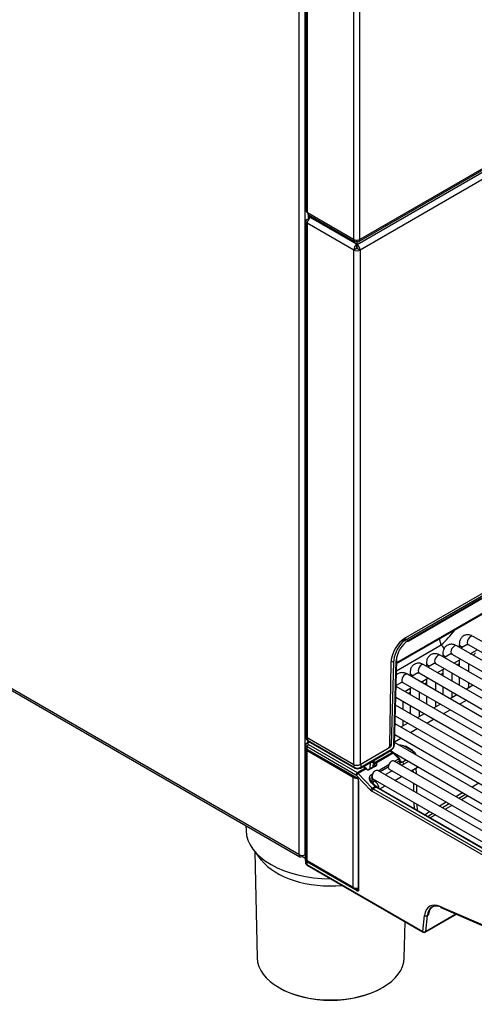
# Model space of a CAD drawing. Header units: millimetres. Extents: x -40 to 419, y 0 to 295.
# Tile 58 of 85: x 335 to 347, y 79 to 105. Entities that reach past the tile are written whole.
import ezdxf

# ---------------------------------------------------------------- set-up
doc = ezdxf.new("R2010")
doc.units = ezdxf.units.MM
doc.layers.add('BW4C_TWINTOWER_H', color=7, linetype='Continuous')
doc.layers.add('Standard', color=7, linetype='Continuous')

# ---------------------------------------------------------------- blocks, each defined once
blk = doc.blocks.new('SE')
at = {"layer": 'BW4C_TWINTOWER_H', "color": 7, "linetype": 'Continuous'}
for p, q in [((342.746, 117.991), (342.746, 83.404)), ((342.916, 83.404), (342.916, 117.991)), ((342.94, 117.827), (342.94, 100.343)), ((342.975, 100.295), (342.975, 117.779)), ((344.187, 117.079), (344.187, 99.595)), ((344.354, 99.595), (344.354, 117.079)), ((342.746, 83.404), (309.682, 102.494)), ((309.707, 102.439), (342.771, 83.349)), ((344.277, 99.463), (349.532, 102.496)), ((344.329, 99.541), (349.491, 102.521)), ((349.458, 102.542), (344.354, 99.595)), ((349.722, 102.41), (344.362, 99.316)), ((344.187, 99.595), (342.975, 100.295)), ((342.934, 100.071), (342.934, 86.533)), ((342.969, 100.12), (342.99, 100.132)), ((344.192, 99.316), (342.969, 100.022)), ((342.969, 100.022), (342.969, 86.484)), ((342.99, 100.218), (342.99, 100.136)), ((342.999, 100.241), (344.211, 99.541)), ((343.054, 100.169), (343.004, 100.198)), ((343.004, 100.122), (343.004, 100.198)), ((343.054, 100.169), (344.27, 99.467)), ((344.265, 99.544), (344.265, 99.575)), ((344.27, 99.575), (344.27, 99.467)), ((344.275, 99.575), (344.275, 99.544)), ((344.277, 99.463), (344.277, 99.543)), ((344.263, 99.357), (344.192, 99.316)), ((344.192, 85.778), (344.192, 99.316)), ((344.27, 99.458), (344.27, 99.467)), ((344.27, 99.375), (344.27, 99.458)), ((344.277, 99.381), (344.277, 99.463)), ((344.291, 99.357), (344.362, 99.316)), ((344.362, 99.316), (344.362, 85.778)), ((359.298, 96.978), (345.469, 88.994)), ((359.29, 96.978), (345.477, 89.003)), ((359.147, 96.96), (345.557, 89.114)), ((345.62, 89.024), (359.125, 96.821)), ((345.631, 89.047), (359.135, 96.844)), ((345.32, 88.43), (357.556, 95.494)), ((345.321, 88.463), (357.576, 95.538)), ((356.453, 83.882), (347.331, 89.148)), ((345.316, 88.242), (346.493, 88.922)), ((346.493, 88.922), (346.449, 89.082)), ((356.021, 83.633), (346.9, 88.899)), ((346.967, 88.938), (346.967, 88.861)), ((347.173, 88.934), (347.007, 88.837)), ((347.206, 88.932), (356.328, 83.665)), ((355.59, 83.384), (346.468, 88.65)), ((346.535, 88.689), (346.535, 88.612)), ((346.742, 88.685), (346.575, 88.588)), ((346.775, 88.683), (355.896, 83.416)), ((347.257, 88.693), (347.438, 88.798)), ((345.169, 88.448), (345.136, 86.265)), ((345.172, 88.503), (345.238, 88.466)), ((345.238, 88.466), (345.18, 86.289)), ((345.25, 86.287), (345.308, 88.504)), ((345.264, 86.307), (345.323, 88.524)), ((355.159, 83.135), (346.037, 88.401)), ((346.104, 88.44), (346.104, 88.363)), ((346.311, 88.436), (346.144, 88.339)), ((346.343, 88.434), (355.465, 83.167)), ((346.825, 88.444), (347.007, 88.549)), ((346.967, 88.526), (346.967, 88.363)), ((347.217, 88.218), (347.217, 88.428)), ((354.727, 82.886), (345.606, 88.152)), ((345.673, 88.191), (345.673, 88.114)), ((345.879, 88.186), (345.713, 88.09)), ((345.912, 88.185), (355.034, 82.918)), ((346.394, 88.195), (346.575, 88.3)), ((346.535, 88.172), (346.484, 88.143)), ((346.535, 88.277), (346.535, 88.114)), ((346.785, 87.969), (346.785, 88.179)), ((345.448, 87.937), (345.305, 87.855)), ((345.481, 87.936), (354.602, 82.669)), ((345.963, 87.946), (346.144, 88.051)), ((346.104, 87.923), (346.053, 87.894)), ((346.104, 88.028), (346.104, 87.865)), ((346.354, 87.72), (346.354, 87.93)), ((346.967, 88.074), (346.967, 87.865)), ((347.337, 87.86), (347.155, 87.756)), ((347.217, 87.791), (347.217, 87.93)), ((354.296, 82.637), (345.305, 87.828)), ((345.531, 87.697), (345.713, 87.802)), ((345.673, 87.674), (345.622, 87.645)), ((345.673, 87.779), (345.673, 87.615)), ((345.923, 87.471), (345.923, 87.681)), ((346.535, 87.825), (346.535, 87.615)), ((346.905, 87.611), (346.724, 87.507)), ((346.785, 87.542), (346.785, 87.681)), ((353.865, 82.388), (345.292, 87.337)), ((345.297, 87.544), (354.171, 82.42)), ((345.491, 87.222), (345.491, 87.431)), ((345.673, 87.327), (345.673, 87.117)), ((346.104, 87.576), (346.104, 87.366)), ((346.474, 87.362), (346.293, 87.258)), ((346.354, 87.293), (346.354, 87.431)), ((346.974, 87.362), (347.155, 87.467)), ((346.043, 87.113), (345.861, 87.008)), ((345.923, 87.044), (345.923, 87.182)), ((346.543, 87.113), (346.724, 87.218)), ((353.433, 82.139), (345.279, 86.847)), ((345.284, 87.053), (353.74, 82.171)), ((345.611, 86.864), (345.43, 86.759)), ((345.491, 86.795), (345.491, 86.933)), ((346.111, 86.864), (346.293, 86.969)), ((345.271, 86.562), (353.308, 81.922)), ((345.68, 86.615), (345.861, 86.72)), ((342.933, 86.312), (342.922, 86.213)), ((342.938, 86.515), (342.94, 86.461)), ((342.969, 86.484), (344.192, 85.778)), ((342.973, 86.482), (342.975, 86.414)), ((342.975, 86.414), (344.206, 85.703)), ((343.006, 86.38), (342.975, 86.361)), ((342.985, 86.392), (344.217, 85.681)), ((343.021, 86.371), (343.001, 86.359)), ((343.002, 86.302), (344.285, 85.562)), ((345.137, 86.314), (345.18, 86.289)), ((345.266, 86.376), (345.43, 86.471)), ((353.002, 81.89), (345.266, 86.356)), ((342.934, 86.184), (342.934, 83.29)), ((342.966, 86.241), (342.96, 86.184)), ((342.96, 86.184), (344.277, 85.423)), ((344.249, 85.5), (342.966, 86.241)), ((342.966, 86.17), (344.286, 85.408)), ((342.969, 86.136), (342.997, 86.152)), ((344.178, 85.438), (342.969, 86.136)), ((342.969, 83.241), (342.969, 86.136)), ((344.362, 85.778), (345.101, 86.205)), ((344.366, 85.681), (345.168, 86.144)), ((345.144, 86.228), (344.376, 85.785)), ((344.376, 85.704), (345.178, 86.167)), ((344.756, 85.834), (345.205, 86.093)), ((345.232, 86.072), (344.781, 85.812)), ((345.144, 86.228), (345.129, 86.237)), ((345.205, 86.093), (345.142, 86.129)), ((345.23, 86.096), (345.157, 86.138)), ((345.232, 86.072), (345.205, 86.093)), ((345.376, 85.925), (345.232, 86.072)), ((345.398, 85.93), (345.254, 86.077)), ((345.26, 86.071), (352.877, 81.673)), ((345.714, 86.146), (345.531, 86.252)), ((345.739, 86.149), (345.556, 86.255)), ((345.822, 86.035), (345.822, 86.046)), ((344.206, 85.703), (344.206, 85.771)), ((344.376, 85.785), (344.376, 85.704)), ((344.628, 85.817), (344.464, 85.723)), ((344.624, 85.675), (344.628, 85.817)), ((344.699, 85.818), (344.696, 85.714)), ((344.735, 85.798), (344.699, 85.818)), ((344.72, 85.854), (344.756, 85.834)), ((344.734, 85.736), (344.742, 85.793)), ((344.754, 85.751), (344.757, 85.771)), ((344.766, 85.827), (344.781, 85.812)), ((344.832, 85.611), (345.118, 85.776)), ((352.571, 81.641), (345.252, 85.866)), ((345.263, 85.86), (345.376, 85.925)), ((345.398, 85.874), (345.318, 85.828)), ((345.399, 85.838), (345.398, 85.874)), ((345.414, 85.86), (345.412, 85.896)), ((345.413, 85.875), (345.47, 85.842)), ((345.632, 85.856), (345.451, 85.751)), ((345.47, 85.842), (345.563, 85.896)), ((344.285, 85.562), (344.493, 85.682)), ((344.519, 85.661), (344.311, 85.54)), ((344.311, 85.54), (344.68, 85.156)), ((344.493, 85.682), (344.443, 85.711)), ((344.508, 85.683), (344.456, 85.713)), ((344.464, 85.723), (344.465, 85.708)), ((344.519, 85.661), (344.493, 85.682)), ((344.533, 85.663), (344.508, 85.683)), ((344.521, 85.658), (344.519, 85.661)), ((344.539, 85.657), (344.528, 85.668)), ((344.718, 85.727), (344.582, 85.649)), ((344.768, 85.734), (344.605, 85.641)), ((344.663, 85.513), (344.686, 85.527)), ((344.754, 85.755), (344.747, 85.743)), ((352.139, 81.392), (344.821, 85.617)), ((345.101, 85.703), (344.886, 85.579)), ((345.201, 85.607), (345.02, 85.502)), ((345.127, 85.65), (352.446, 81.424)), ((345.701, 85.607), (345.867, 85.703)), ((345.76, 85.573), (345.758, 85.64)), ((345.838, 85.528), (345.833, 85.683)), ((344.178, 85.438), (344.206, 85.454)), ((344.178, 82.542), (344.178, 85.438)), ((344.631, 85.105), (344.263, 85.49)), ((344.311, 85.362), (344.311, 82.486)), ((344.319, 85.349), (344.319, 82.476)), ((344.751, 85.197), (344.665, 85.285)), ((344.774, 85.202), (344.672, 85.306)), ((344.687, 85.407), (344.69, 85.308)), ((344.696, 85.401), (352.014, 81.175)), ((344.77, 85.358), (344.703, 85.319)), ((345.27, 85.358), (345.451, 85.462)), ((345.776, 85.066), (345.769, 85.279)), ((351.639, 81.05), (344.671, 85.073)), ((344.68, 85.156), (344.751, 85.197)), ((344.778, 85.176), (344.706, 85.135)), ((344.706, 85.135), (351.674, 81.111)), ((344.778, 85.176), (344.751, 85.197)), ((344.803, 85.179), (344.773, 85.203)), ((351.746, 81.153), (344.778, 85.176)), ((351.744, 81.171), (344.801, 85.18)), ((344.881, 85.133), (345.02, 85.213)), ((345.854, 85.021), (345.847, 85.234)), ((345.79, 84.609), (345.785, 84.772)), ((347.204, 84.948), (347.023, 84.843)), ((345.868, 84.564), (345.863, 84.727)), ((346.773, 84.699), (346.592, 84.594)), ((346.342, 84.45), (346.203, 84.37)), ((341.355, 84.167), (341.358, 84.039)), ((341.552, 83.53), (341.759, 83.263)), ((341.59, 83.481), (341.649, 80.685)), ((342.831, 83.384), (342.831, 83.355)), ((342.916, 83.306), (342.831, 83.355)), ((342.916, 83.388), (342.901, 83.397)), ((342.902, 83.397), (342.916, 83.39)), ((342.916, 83.404), (342.916, 83.39)), ((342.916, 83.39), (342.934, 83.4)), ((342.934, 83.398), (342.916, 83.388)), ((342.916, 83.388), (342.916, 83.306)), ((342.934, 83.317), (342.916, 83.306)), ((342.919, 83.281), (342.919, 83.195)), ((342.954, 83.215), (342.954, 83.145)), ((344.277, 82.451), (342.954, 83.215)), ((344.178, 82.542), (342.969, 83.241)), ((342.954, 83.146), (342.954, 83.145)), ((342.954, 83.146), (342.954, 83.144)), ((342.954, 83.145), (346.007, 81.383)), ((342.954, 83.144), (346.007, 81.382)), ((342.964, 83.123), (346.017, 81.36)), ((344.225, 82.526), (344.295, 82.486)), ((344.295, 82.486), (344.311, 82.498)), ((346.148, 81.813), (346.205, 81.968)), ((346.176, 81.897), (346.148, 81.813)), ((346.467, 82.042), (351.956, 79.651)), ((346.482, 82.017), (351.971, 79.626)), ((345.519, 80.685), (345.54, 81.636)), ((346.007, 81.383), (346.054, 81.804)), ((346.067, 81.36), (346.894, 81.837)), ((346.077, 81.378), (346.881, 81.843)), ((346.125, 81.799), (346.077, 81.379)), ((346.148, 81.813), (346.125, 81.799)), ((346.007, 81.382), (346.007, 81.383)), ((346.077, 81.379), (346.077, 81.378))]:
    blk.add_line(p, q, dxfattribs=at)
for centre, radius, start, end in [((344.209, 91.371), 3.349, 313.002, 321.9683), ((346.02, 88.449), 0.713, 123.0406, 175.5236), ((345.051, 86.324), 0.214, 303.0911, 355.4518), ((345.093, 86.299), 0.157, 302.7846, 355.7796), ((345.389, 85.977), 0.309, 62.7003, 90.2937), ((345.173, 85.997), 0.114, 44.123, 59.5913), ((344.664, 85.745), 0.0808, 64.7565, 116.6778), ((344.746, 85.815), 0.0471, 123.1565, 175.6843), ((344.727, 85.775), 0.0234, 27.549, 51.2952), ((345.362, 85.895), 0.05, 1.7698, 44.398), ((344.291, 85.863), 0.181, 242.0766, 298.044), ((344.291, 85.828), 0.165, 243.1543, 296.8466), ((344.576, 85.708), 0.0734, 222.5652, 293.517), ((344.226, 85.345), 0.0931, 2.5733, 57.0219), ((344.266, 85.364), 0.0542, 10.5108, 57.352), ((397.339, -2.188), 100.678, 119.67945, 119.79921), ((397.339, -2.188), 100.678, 119.96452, 120.08413), ((397.339, -2.188), 100.678, 120.24849, 120.36721), ((461.382, -112.995), 228.58, 120.11206, 120.16444), ((461.382, -112.995), 228.58, 119.98727, 120.03977), ((397.339, -2.188), 100.678, 120.53009, 120.61982), ((461.382, -112.995), 228.58, 120.23647, 120.27628), ((344.324, 82.448), 0.0475, 128.4489, 176.7544), ((346.042, 81.404), 0.05, 240, 300)]:
    blk.add_arc(centre, radius, start, end, dxfattribs=at)
for centre, major_axis, ratio, start_param, end_param in [((343.058, 100.343), (0.118, 0), 0.57735, 3.141593, 3.926991), ((343.058, 100.343), (0.059, 0.102), 0.57735, 2.356195, 3.141593), ((343.054, 100.071), (0.12, 0), 0.57735, 2.356194, 3.926991), ((343.054, 100.071), (-0.06, -0.104), 0.57735, 3.926991, 5.497787), ((343.04, 100.218), (0.05, 0), 0.57735, 2.356194, 3.926991), ((343.04, 100.136), (0.05, 0), 0.57735, 3.141593, 3.839985), ((344.27, 99.643), (-0.118, 0), 0.57735, 0.785398, 2.356194), ((344.27, 99.643), (0.059, 0.102), 0.57735, 2.356195, 3.867031), ((344.27, 99.643), (-0.059, 0.102), 0.57735, 2.416155, 3.926991), ((344.277, 99.365), (0.06, 0.104), 0.57735, 0.868828, 2.356195), ((344.277, 99.365), (0.12, 0), 0.57735, 3.926991, 5.497787), ((344.277, 99.365), (0.01, 0.0173), 0.57735, 1.308997, 2.356195), ((344.277, 99.365), (0.02, 0), 0.57735, 3.926991, 5.497787), ((344.277, 99.365), (0.06, -0.104), 0.57735, 0.785398, 2.356194), ((344.277, 99.365), (-0.01, 0.0173), 0.57735, 3.926991, 5.497787), ((347.268, 89.04), (-0.063, -0.108), 0.57735, 3.141593, 6.283185), ((345.557, 88.665), (0.275, 0.476), 0.57735, 0.785398, 2.338741), ((345.626, 88.682), (0.28, 0.473), 0.569744, 1.221759, 2.345117), ((345.595, 89.068), (-0.025, 0.0433), 0.57735, 2.356194, 3.141593), ((345.595, 89.068), (-0.025, 0.0433), 0.57735, 3.141593, 3.913901), ((346.348, 88.545), (-0.3, 0.52), 0.57735, 4.93619, 5.149317), ((346.837, 88.791), (-0.063, -0.108), 0.57735, 3.141593, 6.283185), ((347.092, 88.938), (-0.125, 0), 0.57735, 6.282688, 7.598877), ((346.406, 88.542), (-0.063, -0.108), 0.57735, 3.141593, 6.283185), ((346.66, 88.689), (-0.125, 0), 0.57735, 6.282688, 7.598877), ((347.108, 89.96), (-1.281, -1.764), 0.450394, 1.127469, 1.171839), ((346.803, 90.075), (-1.071, -1.922), 0.587337, 1.105116, 1.151175), ((345.273, 88.525), (-0.05, 0.0013), 0.574694, 2.37151, 3.942078), ((345.974, 88.293), (-0.063, -0.108), 0.57735, 3.141593, 6.283185), ((346.229, 88.44), (-0.125, 0), 0.57735, 6.282688, 7.598877), ((347.108, 89.96), (-1.281, -1.764), 0.450394, 0.884088, 0.921632), ((345.543, 88.044), (-0.063, -0.108), 0.57735, 3.141593, 6.283185), ((345.798, 88.191), (-0.125, 0), 0.57735, 6.282688, 7.598877), ((345.366, 87.942), (-0.125, 0), 0.57735, 1.067515, 1.315692), ((343.054, 86.533), (0.12, 0), 0.57735, 3.141593, 3.926991), ((343.001, 86.318), (0.0256, -0.043), 0.586122, 3.141593, 3.797054), ((343.002, 86.261), (-0.025, -0.0433), 0.57735, 3.926991, 5.497787), ((343.051, 86.331), (0.0703, -0.0005), 0.577318, 2.378873, 3.934473), ((343.01, 86.436), (0.025, 0.0433), 0.57735, 2.373648, 3.141593), ((343.001, 86.318), (0.0256, -0.043), 0.586122, 2.348421, 3.141593), ((345.145, 86.269), (0.0255, 0.043), 0.569744, 3.933367, 5.48671), ((345.214, 86.308), (-0.05, 0.0013), 0.574694, 2.37151, 3.141593), ((343.054, 86.182), (0.12, -0.003), 0.55877, 3.156469, 3.941867), ((342.981, 86.196), (0.015, 0.026), 0.57735, 2.356195, 3.141593), ((345.101, 86.245), (-0.025, -0.0433), 0.57735, 0.785398, 2.338741), ((345.143, 86.188), (-0.025, 0.0433), 0.57735, 3.141593, 3.913901), ((345.205, 86.052), (-0.025, -0.0433), 0.57735, 3.14161, 3.926991), ((345.219, 86.042), (-0.0357, -0.035), 0.311422, 3.141593, 4.053904), ((345.531, 86.211), (-0.025, -0.0433), 0.57735, 3.141593, 3.926991), ((345.714, 86.106), (-0.025, -0.0433), 0.57735, 3.141593, 3.926991), ((345.714, 86.106), (-0.025, -0.0433), 0.57735, 2.391235, 3.141593), ((344.277, 85.827), (-0.12, 0), 0.57735, 0.785398, 2.356194), ((344.756, 85.809), (0.015, 0.026), 0.57735, 0.785398, 2.321155), ((344.733, 85.739), (-0.0331, 0.0617), 0.597209, -0.914599, -0.766606), ((344.763, 85.804), (-0.0181, -0.0239), 0.488885, 3.992972, 5.529111), ((344.773, 85.793), (-0.0251, -0.0164), 0.433114, 4.127654, 5.719458), ((344.754, 85.751), (-0.0481, 0.0877), 0.591335, -0.920508, -0.772515), ((345.189, 85.758), (0.063, 0.108), 0.57735, 0, 3.141593), ((345.362, 85.895), (-0.0357, -0.035), 0.311422, 3.141593, 4.053904), ((345.362, 85.895), (0.025, -0.0433), 0.57735, 0.785398, 1.972222), ((345.362, 85.895), (-0.05, -0.0015), 0.597222, 2.33805, 3.141593), ((345.364, 85.858), (-0.05, -0.0015), 0.597222, 2.33805, 3.141593), ((345.505, 85.903), (0.075, 0.13), 0.57735, 2.391235, 3.772925), ((345.47, 85.924), (0.05, 0.0866), 0.57735, 3.147878, 3.926991), ((345.47, 85.801), (-0.025, 0.0433), 0.57735, 3.961922, 5.497787), ((344.242, 85.725), (0.025, 0.0433), 0.57735, 2.373648, 3.141233), ((344.285, 85.521), (-0.025, -0.0433), 0.57735, 3.926991, 5.497787), ((344.298, 85.51), (-0.0361, -0.0346), 0.319031, 4.057358, 5.628155), ((344.285, 85.48), (-0.05, 0.0866), 0.57735, 5.113815, 5.497787), ((344.341, 85.725), (-0.025, 0.0433), 0.57735, 3.141903, 3.913901), ((344.493, 85.657), (-0.015, -0.026), 0.57735, 3.140933, 3.926991), ((344.511, 85.642), (-0.0214, -0.021), 0.311422, 3.139489, 4.053904), ((344.659, 85.655), (-0.05, 0.0007), 0.567188, 4.988964, 5.506212), ((344.758, 85.509), (0.063, 0.108), 0.57735, 0, 3.141593), ((345.805, 85.811), (0.063, -0.108), 0.57735, 0, 0.221821), ((344.263, 85.484), (-0.12, 0.003), 0.55877, 0.800275, 1.651935), ((344.249, 85.46), (-0.025, 0.0433), 0.57735, 5.113815, 5.497787), ((344.765, 85.211), (0.063, -0.108), 0.57735, 0.684638, 3.56011), ((344.666, 85.126), (-0.0361, -0.0346), 0.319031, 4.057358, 5.628155), ((344.671, 85.196), (0.075, -0.13), 0.57735, 5.113815, 5.497787), ((344.706, 85.094), (-0.025, -0.0433), 0.57735, 3.926991, 5.497787), ((344.706, 85.216), (0.05, -0.0866), 0.57735, 5.113815, 5.497787), ((343.584, 84.055), (-2.227, 0), 0.57735, 0.012343, 1.567165), ((343.584, 83.735), (-2, 0), 0.57735, 0.420534, 1.720379), ((342.831, 83.453), (0.06, 0.104), 0.57735, 2.356195, 3.926991), ((342.831, 83.453), (-0.12, 0), 0.57735, 0.785398, 2.356194), ((343.038, 83.198), (0.12, 0.004), 0.597148, 3.013487, 3.908918), ((343.039, 83.198), (0.12, 0.004), 0.597134, 3.122877, 3.908274), ((343.054, 83.293), (0.12, 0.003), 0.595349, 3.124705, 3.910103), ((342.975, 83.227), (-0.015, -0.026), 0.57735, 4.420686, 5.497787), ((342.989, 83.166), (0.025, 0.0433), 0.57735, 2.391235, 3.141593), ((344.263, 82.595), (0.12, 0.003), 0.595349, 3.910103, 4.99051), ((346.525, 81.466), (0.335, -0.58), 0.57735, 2.478368, 3.804818), ((346.56, 81.486), (0.31, -0.537), 0.57735, 2.478368, 3.804818), ((346.502, 82.063), (0.02, 0.0458), 0.643408, 2.287173, 3.141593), ((346.09, 81.824), (0.0497, -0.0056), 0.643408, 3.996013, 5.566809), ((346.042, 81.404), (0.0498, -0.0049), 0.653362, 3.990316, 5.556842), ((346.042, 81.404), (0.0498, -0.0041), 0.663095, 3.980348, 5.546875), ((346.042, 81.404), (0.025, 0.0433), 0.57735, 2.391235, 3.141593), ((346.042, 81.404), (-0.025, 0.0433), 0.57735, 3.141593, 3.804818), ((343.584, 80.699), (1.935, 0), 0.57735, 3.153936, 6.270842), ((343.584, 80.659), (-1.885, 0), 0.57735, 0.790451, 2.351142)]:
    blk.add_ellipse(centre, major_axis=major_axis, ratio=ratio, start_param=start_param, end_param=end_param, dxfattribs=at)
for points, degree, knots in [([(347.331, 89.148), (347.303, 89.162), (347.252, 89.187), (347.159, 89.194), (347.07, 89.162), (347.006, 89.098), (346.972, 89.018), (346.968, 88.966), (346.967, 88.938)], 3, [0, 0, 0, 0, 0.156844, 0.343804, 0.513322, 0.689127, 0.857033, 1, 1, 1, 1]), ([(345.477, 89.003), (345.489, 89.017), (345.499, 89.031), (345.52, 89.057), (345.53, 89.07), (345.55, 89.095), (345.559, 89.107), (345.57, 89.12), (345.573, 89.123), (345.575, 89.126)], 3, [0, 0, 0, 0, 0.25, 0.25, 0.5, 0.5, 0.75, 0.75, 0.8103738, 0.8103738, 0.8103738, 0.8103738]), ([(346.9, 88.899), (346.872, 88.913), (346.82, 88.938), (346.728, 88.945), (346.639, 88.913), (346.574, 88.849), (346.54, 88.769), (346.537, 88.717), (346.535, 88.689)], 3, [0, 0, 0, 0, 0.156844, 0.343804, 0.513322, 0.689127, 0.857033, 1, 1, 1, 1]), ([(347.188, 88.939), (347.188, 88.939), (347.192, 88.939), (347.201, 88.934), (347.206, 88.932)], 3, [0.3041206, 0.3041206, 0.3041206, 0.3041206, 0.6656761, 1, 1, 1, 1]), ([(346.468, 88.65), (346.441, 88.664), (346.389, 88.689), (346.297, 88.696), (346.208, 88.664), (346.143, 88.6), (346.109, 88.52), (346.105, 88.468), (346.104, 88.44)], 3, [0, 0, 0, 0, 0.156844, 0.343804, 0.513322, 0.689127, 0.857033, 1, 1, 1, 1]), ([(346.757, 88.69), (346.756, 88.69), (346.761, 88.69), (346.769, 88.685), (346.775, 88.683)], 3, [0.3041206, 0.3041206, 0.3041206, 0.3041206, 0.6656761, 1, 1, 1, 1]), ([(346.037, 88.401), (346.009, 88.415), (345.958, 88.44), (345.865, 88.447), (345.776, 88.415), (345.712, 88.351), (345.678, 88.271), (345.674, 88.219), (345.673, 88.191)], 3, [0, 0, 0, 0, 0.156844, 0.343804, 0.513322, 0.689127, 0.857033, 1, 1, 1, 1]), ([(346.325, 88.441), (346.325, 88.441), (346.329, 88.441), (346.338, 88.436), (346.343, 88.434)], 3, [0.3041206, 0.3041206, 0.3041206, 0.3041206, 0.6656761, 1, 1, 1, 1]), ([(345.606, 88.152), (345.578, 88.166), (345.526, 88.191), (345.434, 88.198), (345.358, 88.171), (345.321, 88.141), (345.309, 88.128)], 3, [0, 0, 0, 0, 0.1568443, 0.3438039, 0.5133219, 0.6138745, 0.6138745, 0.6138745, 0.6138745]), ([(345.894, 88.192), (345.894, 88.192), (345.898, 88.192), (345.907, 88.187), (345.912, 88.185)], 3, [0.3041206, 0.3041206, 0.3041206, 0.3041206, 0.6656761, 1, 1, 1, 1]), ([(345.463, 87.943), (345.462, 87.943), (345.467, 87.943), (345.475, 87.938), (345.481, 87.936)], 3, [0.3041206, 0.3041206, 0.3041206, 0.3041206, 0.6656761, 1, 1, 1, 1]), ([(342.966, 86.241), (342.964, 86.243), (342.959, 86.246), (342.952, 86.252), (342.947, 86.258), (342.942, 86.263), (342.938, 86.269), (342.935, 86.275), (342.933, 86.281), (342.932, 86.287), (342.931, 86.293), (342.931, 86.298), (342.932, 86.304), (342.934, 86.309), (342.936, 86.314), (342.938, 86.318), (342.941, 86.323), (342.945, 86.327), (342.948, 86.331), (342.952, 86.334), (342.956, 86.337), (342.961, 86.341), (342.964, 86.342), (342.965, 86.343)], 3, [0, 0, 0, 0, 0.060136, 0.119019, 0.176648, 0.233024, 0.288147, 0.342017, 0.394635, 0.446, 0.496114, 0.544976, 0.592587, 0.638948, 0.684058, 0.727918, 0.770529, 0.811892, 0.852006, 0.890873, 0.928494, 0.964869, 1, 1, 1, 1]), ([(342.94, 86.461), (342.94, 86.453), (342.943, 86.444), (342.955, 86.428), (342.964, 86.421), (342.975, 86.414)], 3, [0.5107406, 0.5107406, 0.5107406, 0.5107406, 0.75, 0.75, 1, 1, 1, 1]), ([(342.924, 86.236), (342.924, 86.234), (342.924, 86.232), (342.924, 86.222), (342.928, 86.214), (342.94, 86.197), (342.949, 86.19), (342.96, 86.184)], 3, [0.451639, 0.451639, 0.451639, 0.451639, 0.5, 0.5, 0.75, 0.75, 1, 1, 1, 1]), ([(345.772, 86.064), (345.772, 86.064), (345.772, 86.065), (345.772, 86.087), (345.757, 86.109), (345.742, 86.13), (345.714, 86.146)], 2, [0.4949942, 0.4949942, 0.4949942, 0.5, 0.5, 0.75, 0.75, 1, 1, 1]), ([(345.749, 86.127), (345.772, 86.114), (345.791, 86.099), (345.816, 86.064), (345.822, 86.045), (345.822, 86.026)], 3, [0, 0, 0, 0, 0.25, 0.25, 0.5, 0.5, 0.5, 0.5]), ([(344.739, 85.731), (344.741, 85.732), (344.744, 85.735), (344.748, 85.739), (344.751, 85.744), (344.754, 85.751), (344.755, 85.759), (344.755, 85.767), (344.752, 85.776), (344.749, 85.782), (344.748, 85.785)], 3, [0, 0, 0, 0, 0.094273, 0.196748, 0.307798, 0.427713, 0.556723, 0.695013, 0.842732, 1, 1, 1, 1]), ([(344.781, 85.812), (344.788, 85.801), (344.791, 85.789), (344.793, 85.778), (344.792, 85.768), (344.79, 85.757), (344.784, 85.749), (344.778, 85.74), (344.768, 85.734)], 2, [0, 0, 0, 0.25, 0.25, 0.5, 0.5, 0.75, 0.75, 1, 1, 1]), ([(345.42, 85.837), (345.42, 85.837), (345.42, 85.837), (345.416, 85.84), (345.415, 85.853), (345.414, 85.86)], 3, [0, 0, 0, 0, 0.167023, 0.629617, 1, 1, 1, 1]), ([(344.443, 85.711), (344.448, 85.713), (344.453, 85.714), (344.462, 85.71), (344.464, 85.705), (344.464, 85.699)], 3, [0, 0, 0, 0, 0.494073, 0.494073, 1, 1, 1, 1]), ([(344.464, 85.723), (344.463, 85.722), (344.461, 85.721), (344.458, 85.718), (344.456, 85.716), (344.455, 85.713), (344.455, 85.711), (344.456, 85.708), (344.457, 85.706), (344.458, 85.704), (344.46, 85.702), (344.462, 85.701), (344.463, 85.7), (344.464, 85.699)], 3, [0, 0, 0, 0, 0.11358, 0.222622, 0.327127, 0.427095, 0.522527, 0.613426, 0.699792, 0.781629, 0.858939, 0.931728, 1, 1, 1, 1]), ([(344.535, 85.653), (344.536, 85.657), (344.536, 85.661), (344.531, 85.663), (344.526, 85.661), (344.521, 85.658)], 3, [0, 0, 0, 0, 0.505713, 0.505713, 1, 1, 1, 1]), ([(344.535, 85.653), (344.536, 85.652), (344.539, 85.649), (344.543, 85.645), (344.547, 85.642), (344.55, 85.64), (344.553, 85.639), (344.557, 85.637), (344.563, 85.635), (344.57, 85.635), (344.574, 85.637), (344.576, 85.638)], 3, [0, 0, 0, 0, 0.127144, 0.238099, 0.332858, 0.41142, 0.473792, 0.52, 0.697469, 0.856876, 1, 1, 1, 1]), ([(344.576, 85.638), (344.577, 85.645), (344.581, 85.649), (344.592, 85.65), (344.599, 85.647), (344.605, 85.641)], 3, [0, 0, 0, 0, 0.5, 0.5, 1, 1, 1, 1]), ([(344.665, 85.285), (344.637, 85.314), (344.621, 85.348), (344.605, 85.381), (344.605, 85.413), (344.605, 85.445), (344.62, 85.471), (344.635, 85.497), (344.663, 85.513)], 2, [0, 0, 0, 0.25, 0.25, 0.5, 0.5, 0.75, 0.75, 1, 1, 1]), ([(344.739, 85.731), (344.74, 85.738), (344.743, 85.743), (344.755, 85.744), (344.763, 85.74), (344.768, 85.734)], 3, [0, 0, 0, 0, 0.505602, 0.505602, 1, 1, 1, 1]), ([(344.277, 85.423), (344.277, 85.418), (344.279, 85.413), (344.285, 85.408), (344.29, 85.408), (344.295, 85.409)], 3, [0, 0, 0, 0, 0.493924, 0.493924, 1, 1, 1, 1]), ([(344.319, 85.349), (344.314, 85.353), (344.311, 85.357), (344.31, 85.366), (344.314, 85.37), (344.319, 85.374)], 3, [0, 0, 0, 0, 0.5, 0.5, 1, 1, 1, 1]), ([(344.685, 85.463), (344.683, 85.461), (344.677, 85.458), (344.67, 85.453), (344.664, 85.446), (344.658, 85.439), (344.653, 85.431), (344.649, 85.423), (344.646, 85.414), (344.643, 85.404), (344.642, 85.394), (344.642, 85.383), (344.643, 85.37), (344.645, 85.354), (344.651, 85.336), (344.659, 85.317), (344.671, 85.297), (344.682, 85.284), (344.687, 85.277)], 3, [0, 0, 0, 0, 0.044676, 0.089886, 0.135711, 0.182227, 0.229509, 0.277625, 0.326642, 0.376623, 0.427628, 0.479711, 0.544082, 0.617296, 0.699442, 0.79058, 0.890756, 1, 1, 1, 1]), ([(344.665, 85.285), (344.673, 85.29), (344.681, 85.293), (344.69, 85.29), (344.69, 85.284), (344.687, 85.277)], 3, [0, 0, 0, 0, 0.490254, 0.490254, 1, 1, 1, 1]), ([(344.751, 85.197), (344.76, 85.203), (344.768, 85.205), (344.776, 85.202), (344.776, 85.196), (344.773, 85.189)], 3, [0, 0, 0, 0, 0.5, 0.5, 1, 1, 1, 1]), ([(344.778, 85.176), (344.786, 85.181), (344.796, 85.183), (344.809, 85.175), (344.813, 85.166), (344.813, 85.157)], 3, [0, 0, 0, 0, 0.503044, 0.503044, 1, 1, 1, 1]), ([(342.918, 83.192), (342.919, 83.183), (342.922, 83.175), (342.934, 83.158), (342.943, 83.151), (342.954, 83.144)], 3, [0.5064459, 0.5064459, 0.5064459, 0.5064459, 0.75, 0.75, 1, 1, 1, 1]), ([(342.954, 83.215), (342.952, 83.216), (342.947, 83.219), (342.94, 83.225), (342.933, 83.231), (342.928, 83.238), (342.924, 83.246), (342.921, 83.255), (342.919, 83.264), (342.919, 83.273), (342.921, 83.283), (342.925, 83.292), (342.928, 83.297), (342.929, 83.299)], 3, [0, 0, 0, 0, 0.0579127, 0.1189656, 0.1831693, 0.250533, 0.3210644, 0.3947702, 0.4716563, 0.5517277, 0.6349887, 0.7214434, 0.7725526, 0.7725526, 0.7725526, 0.7725526]), ([(342.946, 83.289), (342.946, 83.277), (342.953, 83.267), (342.96, 83.257), (342.972, 83.249)], 2, [0.5, 0.5, 0.5, 0.75, 0.75, 1, 1, 1]), ([(344.319, 82.476), (344.319, 82.466), (344.316, 82.459), (344.313, 82.452), (344.307, 82.448), (344.301, 82.445), (344.293, 82.445), (344.285, 82.446), (344.277, 82.451)], 2, [0, 0, 0, 0.25, 0.25, 0.5, 0.5, 0.75, 0.75, 1, 1, 1]), ([(344.295, 82.486), (344.296, 82.485), (344.298, 82.484), (344.302, 82.483), (344.306, 82.483), (344.309, 82.484), (344.313, 82.486), (344.316, 82.49), (344.318, 82.494), (344.319, 82.498), (344.319, 82.5)], 3, [0, 0, 0, 0, 0.099118, 0.205099, 0.318272, 0.438908, 0.56723, 0.703421, 0.847635, 1, 1, 1, 1]), ([(344.319, 82.476), (344.314, 82.479), (344.311, 82.483), (344.31, 82.493), (344.314, 82.497), (344.319, 82.5)], 3, [0, 0, 0, 0, 0.493945, 0.493945, 1, 1, 1, 1]), ([(346.148, 81.813), (346.149, 81.819), (346.151, 81.831), (346.155, 81.849), (346.159, 81.866), (346.164, 81.883), (346.17, 81.899), (346.175, 81.914), (346.182, 81.928), (346.189, 81.942), (346.196, 81.955), (346.204, 81.967), (346.212, 81.979), (346.221, 81.99), (346.23, 82), (346.239, 82.01), (346.249, 82.018), (346.259, 82.027), (346.269, 82.034), (346.28, 82.041), (346.291, 82.047), (346.298, 82.05), (346.302, 82.052)], 3, [0, 0, 0, 0, 0.0293499, 0.0584766, 0.08738, 0.1160602, 0.1445171, 0.1727508, 0.2007613, 0.2285485, 0.2561126, 0.2834535, 0.3105713, 0.337466, 0.3641375, 0.3905859, 0.4168112, 0.4428134, 0.4685926, 0.4941488, 0.5194819, 0.544592, 0.544592, 0.544592, 0.544592])]:
    blk.add_open_spline(points, degree=degree, knots=knots, dxfattribs=at)
for points, degree in [([(345.469, 88.994), (345.473, 88.999), (345.477, 89.003)], 2), ([(347.173, 88.933), (347.179, 88.937), (347.186, 88.939), (347.193, 88.939)], 3), ([(346.742, 88.684), (346.747, 88.688), (346.754, 88.69), (346.762, 88.69)], 3), ([(346.31, 88.435), (346.316, 88.439), (346.323, 88.441), (346.33, 88.441)], 3), ([(345.879, 88.186), (345.885, 88.19), (345.892, 88.192), (345.899, 88.192)], 3), ([(345.448, 87.937), (345.453, 87.941), (345.46, 87.943), (345.468, 87.943)], 3)]:
    blk.add_open_spline(points, degree=degree, dxfattribs=at)

msp = doc.modelspace()

# ---------------------------------------------------------------- block references
at = {"layer": 'Standard'}
msp.add_blockref('SE', (0, 0), dxfattribs=at)

doc.saveas('drawing.dxf')
